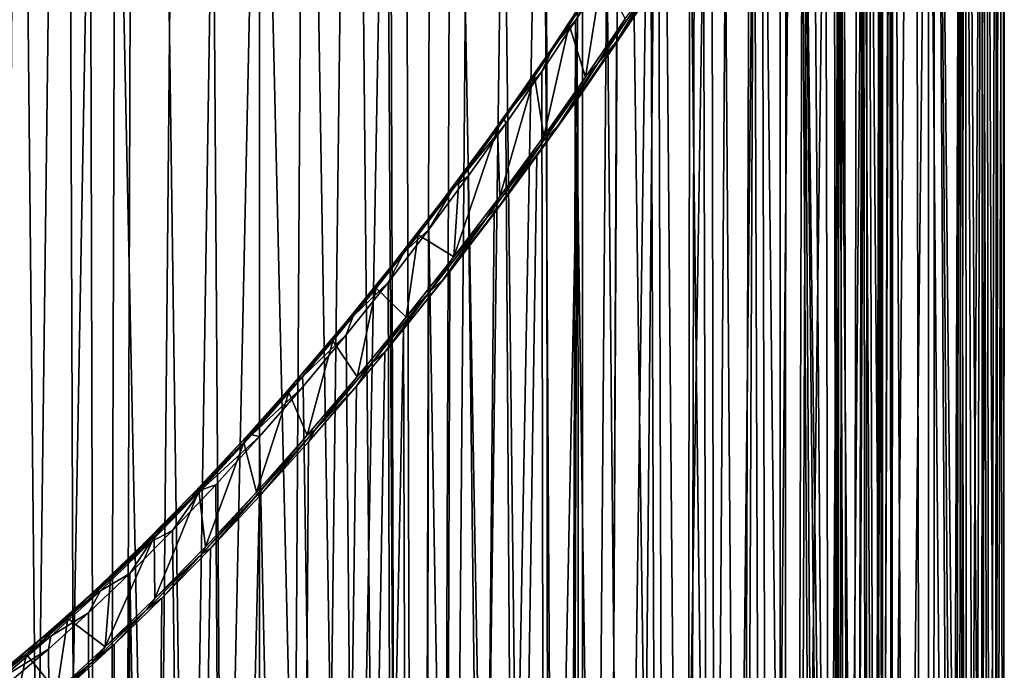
# Model space of a CAD drawing. Header units: millimetres. Extents: x -46 to 100, y -4 to 226.
# Tile 26 of 29: x 73 to 100, y 181 to 198. Entities that reach past the tile are written whole.
import ezdxf

# ---------------------------------------------------------------- set-up
doc = ezdxf.new("R2010")
doc.units = ezdxf.units.MM
doc.header["$LTSCALE"] = 65.185185
for name, color, linetype in [('30', 7, 'CONTINUOUS'), ('31', 7, 'CONTINUOUS'), ('32', 7, 'CONTINUOUS'), ('33', 7, 'CONTINUOUS'), ('34', 7, 'CONTINUOUS'), ('35', 7, 'CONTINUOUS'), ('36', 7, 'CONTINUOUS'), ('37', 7, 'CONTINUOUS'), ('38', 7, 'CONTINUOUS')]:
    doc.layers.add(name, color=color, linetype=linetype)

msp = doc.modelspace()

# ---------------------------------------------------------------- linework, layer by layer
at = {"layer": '30', "linetype": 'Continuous'}
for points in [[(78.603, 212.209, -158.985), (79.912, 23.798, 29.486), (79.912, 213.667, -160.383), (78.603, 212.209, -158.985)], [(77.312, 210.712, -157.667), (79.912, 23.798, 29.486), (78.603, 212.209, -158.985), (77.312, 210.712, -157.667)], [(76.045, 209.183, -156.432), (79.912, 23.798, 29.486), (77.312, 210.712, -157.667), (76.045, 209.183, -156.432)], [(74.81, 207.635, -155.287), (75.462, 23.443, 29.132), (76.045, 209.183, -156.432), (74.81, 207.635, -155.287)], [(75.462, 23.443, 29.132), (79.912, 23.798, 29.486), (76.045, 209.183, -156.432), (75.462, 23.443, 29.132)], [(73.616, 206.081, -154.235), (75.462, 23.443, 29.132), (74.81, 207.635, -155.287), (73.616, 206.081, -154.235)], [(72.468, 204.533, -153.281), (75.462, 23.443, 29.132), (73.616, 206.081, -154.235), (72.468, 204.533, -153.281)], [(71.373, 203, -152.424), (75.462, 23.443, 29.132), (72.468, 204.533, -153.281), (71.373, 203, -152.424)], [(71.235, 22.397, 28.086), (75.462, 23.443, 29.132), (71.373, 203, -152.424), (71.235, 22.397, 28.086)], [(79.912, 185.383, -188.667), (75.462, -4.132, 1.557), (78.595, 183.977, -187.2), (79.912, 185.383, -188.667)], [(79.912, -4.486, 1.202), (75.462, -4.132, 1.557), (79.912, 185.383, -188.667), (79.912, -4.486, 1.202)], [(78.595, 183.977, -187.2), (75.462, -4.132, 1.557), (77.289, 182.644, -185.684), (78.595, 183.977, -187.2)], [(77.289, 182.644, -185.684), (75.462, -4.132, 1.557), (76.005, 181.394, -184.133), (77.289, 182.644, -185.684)], [(76.005, 181.394, -184.133), (75.462, -4.132, 1.557), (74.75, 180.232, -182.558), (76.005, 181.394, -184.133)]]:
    msp.add_3dface(points, dxfattribs=at)
at = {"layer": '31', "linetype": 'Continuous'}
for points in [[(95.317, 225.344, -182.305), (95.549, 18.473, 24.162), (96.158, 225.49, -183.992), (95.317, 225.344, -182.305)], [(95.549, 18.473, 24.162), (97.932, 15.792, 21.48), (96.158, 225.49, -183.992), (95.549, 18.473, 24.162)], [(96.158, 225.49, -183.992), (97.932, 15.792, 21.48), (96.884, 225.515, -185.552), (96.158, 225.49, -183.992)], [(96.884, 225.515, -185.552), (97.932, 15.792, 21.48), (97.508, 225.436, -186.992), (96.884, 225.515, -185.552)], [(97.508, 225.436, -186.992), (97.932, 15.792, 21.48), (98.039, 225.269, -188.318), (97.508, 225.436, -186.992)], [(94.352, 225.057, -180.487), (95.549, 18.473, 24.162), (95.317, 225.344, -182.305), (94.352, 225.057, -180.487)], [(98.039, 225.269, -188.318), (97.932, 15.792, 21.48), (98.453, 156.168, -120.562), (98.039, 225.269, -188.318)], [(98.861, 224.714, -190.664), (98.039, 225.269, -188.318), (98.703, 157.869, -123.184), (98.861, 224.714, -190.664)], [(98.039, 225.269, -188.318), (98.453, 156.168, -120.562), (98.566, 157.419, -122.22), (98.039, 225.269, -188.318)], [(98.703, 157.869, -123.184), (98.039, 225.269, -188.318), (98.566, 157.419, -122.22), (98.703, 157.869, -123.184)], [(93.255, 224.61, -178.54), (95.549, 18.473, 24.162), (94.352, 225.057, -180.487), (93.255, 224.61, -178.54)], [(98.882, 158.183, -124.222), (98.861, 224.714, -190.664), (98.703, 157.869, -123.184), (98.882, 158.183, -124.222)], [(99.416, 223.926, -192.662), (98.861, 224.714, -190.664), (99.302, 158.345, -126.413), (99.416, 223.926, -192.662)], [(99.302, 158.345, -126.413), (98.861, 224.714, -190.664), (99.088, 158.344, -125.309), (99.302, 158.345, -126.413)], [(99.088, 158.344, -125.309), (98.861, 224.714, -190.664), (98.882, 158.183, -124.222), (99.088, 158.344, -125.309)], [(92.017, 223.984, -176.468), (92.382, 20.713, 26.401), (93.255, 224.61, -178.54), (92.017, 223.984, -176.468)], [(92.382, 20.713, 26.401), (95.549, 18.473, 24.162), (93.255, 224.61, -178.54), (92.382, 20.713, 26.401)], [(90.637, 223.158, -174.284), (92.382, 20.713, 26.401), (92.017, 223.984, -176.468), (90.637, 223.158, -174.284)], [(99.504, 158.185, -127.498), (99.416, 223.926, -192.662), (99.302, 158.345, -126.413), (99.504, 158.185, -127.498)], [(99.752, 222.947, -194.374), (99.416, 223.926, -192.662), (99.675, 157.874, -128.534), (99.752, 222.947, -194.374)], [(99.675, 157.874, -128.534), (99.416, 223.926, -192.662), (99.504, 158.185, -127.498), (99.675, 157.874, -128.534)], [(89.638, 222.489, -172.774), (92.382, 20.713, 26.401), (90.637, 223.158, -174.284), (89.638, 222.489, -172.774)], [(99.885, 156.853, -130.381), (99.752, 222.947, -194.374), (99.675, 157.874, -128.534), (99.885, 156.853, -130.381)], [(99.901, 221.798, -195.849), (99.752, 222.947, -194.374), (99.885, 156.853, -130.381), (99.901, 221.798, -195.849)], [(88.579, 221.722, -171.231), (88.59, 22.397, 28.086), (89.638, 222.489, -172.774), (88.579, 221.722, -171.231)], [(88.59, 22.397, 28.086), (92.382, 20.713, 26.401), (89.638, 222.489, -172.774), (88.59, 22.397, 28.086)], [(99.878, 220.477, -197.121), (99.901, 221.798, -195.849), (99.885, 155.381, -131.853), (99.878, 220.477, -197.121)], [(99.885, 155.381, -131.853), (99.901, 221.798, -195.849), (99.885, 156.853, -130.381), (99.885, 155.381, -131.853)], [(87.462, 220.854, -169.662), (88.59, 22.397, 28.086), (88.579, 221.722, -171.231), (87.462, 220.854, -169.662)], [(86.292, 219.885, -168.079), (88.59, 22.397, 28.086), (87.462, 220.854, -169.662), (86.292, 219.885, -168.079)], [(99.675, 153.534, -132.874), (99.878, 220.477, -197.121), (99.885, 155.381, -131.853), (99.675, 153.534, -132.874)], [(99.685, 218.963, -198.213), (99.878, 220.477, -197.121), (99.675, 153.534, -132.874), (99.685, 218.963, -198.213)], [(85.075, 218.818, -166.492), (88.59, 22.397, 28.086), (86.292, 219.885, -168.079), (85.075, 218.818, -166.492)], [(99.307, 217.222, -199.129), (99.685, 218.963, -198.213), (99.504, 152.498, -133.185), (99.307, 217.222, -199.129)], [(99.504, 152.498, -133.185), (99.685, 218.963, -198.213), (99.675, 153.534, -132.874), (99.504, 152.498, -133.185)], [(83.82, 217.656, -164.916), (84.363, 23.443, 29.132), (85.075, 218.818, -166.492), (83.82, 217.656, -164.916)], [(84.363, 23.443, 29.132), (88.59, 22.397, 28.086), (85.075, 218.818, -166.492), (84.363, 23.443, 29.132)], [(83.273, 217.131, -164.248), (84.363, 23.443, 29.132), (83.82, 217.656, -164.916), (83.273, 217.131, -164.248)], [(82.535, 216.406, -163.366), (84.363, 23.443, 29.132), (83.273, 217.131, -164.248), (82.535, 216.406, -163.366)], [(98.713, 215.203, -199.852), (99.307, 217.222, -199.129), (98.882, 149.222, -133.183), (98.713, 215.203, -199.852)], [(98.882, 149.222, -133.183), (99.307, 217.222, -199.129), (99.088, 150.309, -133.344), (98.882, 149.222, -133.183)], [(99.088, 150.309, -133.344), (99.307, 217.222, -199.129), (99.302, 151.413, -133.345), (99.088, 150.309, -133.344)], [(99.302, 151.413, -133.345), (99.307, 217.222, -199.129), (99.504, 152.498, -133.185), (99.302, 151.413, -133.345)], [(81.229, 215.073, -161.85), (84.363, 23.443, 29.132), (82.535, 216.406, -163.366), (81.229, 215.073, -161.85)], [(97.856, 212.848, -200.339), (98.713, 215.203, -199.852), (98.453, 145.562, -131.168), (97.856, 212.848, -200.339)], [(98.453, 145.562, -131.168), (98.713, 215.203, -199.852), (98.566, 147.22, -132.419), (98.453, 145.562, -131.168)], [(98.566, 147.22, -132.419), (98.713, 215.203, -199.852), (98.703, 148.184, -132.869), (98.566, 147.22, -132.419)], [(98.703, 148.184, -132.869), (98.713, 215.203, -199.852), (98.882, 149.222, -133.183), (98.703, 148.184, -132.869)], [(79.912, 213.667, -160.383), (84.363, 23.443, 29.132), (81.229, 215.073, -161.85), (79.912, 213.667, -160.383)], [(79.912, 213.667, -160.383), (79.912, 23.798, 29.486), (84.363, 23.443, 29.132), (79.912, 213.667, -160.383)], [(97.932, 3.52, 9.208), (95.549, 0.838, 6.527), (97.856, 212.848, -200.339), (97.932, 3.52, 9.208)], [(97.856, 212.848, -200.339), (95.549, 0.838, 6.527), (97.311, 211.525, -200.473), (97.856, 212.848, -200.339)], [(97.932, 3.52, 9.208), (97.856, 212.848, -200.339), (98.453, 145.562, -131.168), (97.932, 3.52, 9.208)], [(97.311, 211.525, -200.473), (95.549, 0.838, 6.527), (96.676, 210.094, -200.519), (97.311, 211.525, -200.473)], [(96.676, 210.094, -200.519), (95.549, 0.838, 6.527), (95.942, 208.549, -200.463), (96.676, 210.094, -200.519)], [(95.942, 208.549, -200.463), (95.549, 0.838, 6.527), (95.099, 206.885, -200.289), (95.942, 208.549, -200.463)], [(95.549, 0.838, 6.527), (92.382, -1.401, 4.287), (95.099, 206.885, -200.289), (95.549, 0.838, 6.527)], [(95.099, 206.885, -200.289), (92.382, -1.401, 4.287), (94.138, 205.098, -199.979), (95.099, 206.885, -200.289)], [(94.138, 205.098, -199.979), (92.382, -1.401, 4.287), (93.05, 203.189, -199.515), (94.138, 205.098, -199.979)], [(93.05, 203.189, -199.515), (92.382, -1.401, 4.287), (91.829, 201.163, -198.878), (93.05, 203.189, -199.515)], [(92.382, -1.401, 4.287), (88.59, -3.086, 2.603), (91.829, 201.163, -198.878), (92.382, -1.401, 4.287)], [(91.829, 201.163, -198.878), (88.59, -3.086, 2.603), (90.472, 199.03, -198.051), (91.829, 201.163, -198.878)], [(90.472, 199.03, -198.051), (88.59, -3.086, 2.603), (89.491, 197.557, -197.386), (90.472, 199.03, -198.051)], [(89.491, 197.557, -197.386), (88.59, -3.086, 2.603), (88.452, 196.05, -196.626), (89.491, 197.557, -197.386)], [(88.59, -3.086, 2.603), (84.363, -4.132, 1.557), (88.452, 196.05, -196.626), (88.59, -3.086, 2.603)], [(88.452, 196.05, -196.626), (84.363, -4.132, 1.557), (87.356, 194.517, -195.769), (88.452, 196.05, -196.626)], [(87.356, 194.517, -195.769), (84.363, -4.132, 1.557), (86.209, 192.969, -194.815), (87.356, 194.517, -195.769)], [(86.209, 192.969, -194.815), (84.363, -4.132, 1.557), (85.014, 191.415, -193.763), (86.209, 192.969, -194.815)], [(85.014, 191.415, -193.763), (84.363, -4.132, 1.557), (83.779, 189.867, -192.618), (85.014, 191.415, -193.763)], [(84.363, -4.132, 1.557), (79.912, -4.486, 1.202), (83.779, 189.867, -192.618), (84.363, -4.132, 1.557)], [(83.779, 189.867, -192.618), (79.912, -4.486, 1.202), (83.273, 189.249, -192.131), (83.779, 189.867, -192.618)], [(83.273, 189.249, -192.131), (79.912, -4.486, 1.202), (82.512, 188.338, -191.382), (83.273, 189.249, -192.131)], [(82.512, 188.338, -191.382), (79.912, -4.486, 1.202), (81.222, 186.841, -190.065), (82.512, 188.338, -191.382)], [(79.912, -4.486, 1.202), (79.912, 185.383, -188.667), (81.222, 186.841, -190.065), (79.912, -4.486, 1.202)]]:
    msp.add_3dface(points, dxfattribs=at)
at = {"layer": '32', "linetype": 'Continuous'}
for points in [[(89.1, 199.382, -195.068), (88.66, 196.634, -196.853), (88.223, 198.04, -194.488), (89.1, 199.382, -195.068)], [(89.721, 198.196, -197.615), (88.66, 196.634, -196.853), (89.1, 199.382, -195.068), (89.721, 198.196, -197.615)], [(88.223, 198.04, -194.488), (87.538, 195.041, -195.986), (87.289, 196.661, -193.818), (88.223, 198.04, -194.488)], [(88.66, 196.634, -196.853), (87.538, 195.041, -195.986), (88.223, 198.04, -194.488), (88.66, 196.634, -196.853)], [(87.289, 196.661, -193.818), (86.357, 193.427, -195.012), (86.299, 195.255, -193.055), (87.289, 196.661, -193.818)], [(87.538, 195.041, -195.986), (86.357, 193.427, -195.012), (87.289, 196.661, -193.818), (87.538, 195.041, -195.986)], [(86.357, 193.427, -195.012), (85.124, 191.804, -193.932), (86.299, 195.255, -193.055), (86.357, 193.427, -195.012)], [(86.299, 195.255, -193.055), (85.124, 191.804, -193.932), (85.257, 193.83, -192.197), (86.299, 195.255, -193.055)], [(85.257, 193.83, -192.197), (85.124, 191.804, -193.932), (84.169, 192.397, -191.245), (85.257, 193.83, -192.197)], [(84.169, 192.397, -191.245), (83.846, 190.185, -192.748), (83.041, 190.967, -190.202), (84.169, 192.397, -191.245)], [(85.124, 191.804, -193.932), (83.846, 190.185, -192.748), (84.169, 192.397, -191.245), (85.124, 191.804, -193.932)], [(83.041, 190.967, -190.202), (82.531, 188.585, -191.467), (81.88, 189.553, -189.07), (83.041, 190.967, -190.202)], [(83.846, 190.185, -192.748), (82.531, 188.585, -191.467), (83.041, 190.967, -190.202), (83.846, 190.185, -192.748)], [(81.88, 189.553, -189.07), (81.19, 187.017, -190.094), (80.695, 188.169, -187.859), (81.88, 189.553, -189.07)], [(82.531, 188.585, -191.467), (81.19, 187.017, -190.094), (81.88, 189.553, -189.07), (82.531, 188.585, -191.467)], [(79.828, 185.492, -188.635), (79.492, 186.821, -186.569), (80.695, 188.169, -187.859), (79.828, 185.492, -188.635)], [(81.19, 187.017, -190.094), (79.828, 185.492, -188.635), (80.695, 188.169, -187.859), (81.19, 187.017, -190.094)], [(79.492, 186.821, -186.569), (78.458, 184.024, -187.1), (78.28, 185.522, -185.211), (79.492, 186.821, -186.569)], [(79.828, 185.492, -188.635), (78.458, 184.024, -187.1), (79.492, 186.821, -186.569), (79.828, 185.492, -188.635)], [(78.28, 185.522, -185.211), (77.101, 182.635, -185.513), (77.083, 184.298, -183.811), (78.28, 185.522, -185.211)], [(78.458, 184.024, -187.1), (77.101, 182.635, -185.513), (78.28, 185.522, -185.211), (78.458, 184.024, -187.1)], [(77.083, 184.298, -183.811), (75.768, 181.338, -183.889), (75.907, 183.154, -182.378), (77.083, 184.298, -183.811)], [(77.101, 182.635, -185.513), (75.768, 181.338, -183.889), (77.083, 184.298, -183.811), (77.101, 182.635, -185.513)], [(75.907, 183.154, -182.378), (75.768, 181.338, -183.889), (74.762, 182.096, -180.924), (75.907, 183.154, -182.378)], [(74.762, 182.096, -180.924), (74.468, 180.137, -182.24), (73.655, 181.132, -179.463), (74.762, 182.096, -180.924)], [(75.768, 181.338, -183.889), (74.468, 180.137, -182.24), (74.762, 182.096, -180.924), (75.768, 181.338, -183.889)], [(73.655, 181.132, -179.463), (73.212, 179.041, -180.582), (72.595, 180.263, -178.009), (73.655, 181.132, -179.463)], [(74.468, 180.137, -182.24), (73.212, 179.041, -180.582), (73.655, 181.132, -179.463), (74.468, 180.137, -182.24)]]:
    msp.add_3dface(points, dxfattribs=at)
at = {"layer": '33', "linetype": 'Continuous'}
for points in [[(79.912, 21.464, 27.577), (75.844, 21.115, 27.228), (79.912, 211.024, -161.982), (79.912, 21.464, 27.577)], [(79.912, 211.024, -161.982), (75.844, 21.115, 27.228), (78.743, 209.677, -160.692), (79.912, 211.024, -161.982)], [(78.743, 209.677, -160.692), (75.844, 21.115, 27.228), (77.593, 208.295, -159.478), (78.743, 209.677, -160.692)], [(77.593, 208.295, -159.478), (75.844, 21.115, 27.228), (76.465, 206.885, -158.343), (77.593, 208.295, -159.478)], [(76.465, 206.885, -158.343), (75.844, 21.115, 27.228), (75.369, 205.46, -157.293), (76.465, 206.885, -158.343)], [(75.369, 205.46, -157.293), (72.012, 20.088, 26.2), (74.312, 204.034, -156.335), (75.369, 205.46, -157.293)], [(75.844, 21.115, 27.228), (72.012, 20.088, 26.2), (75.369, 205.46, -157.293), (75.844, 21.115, 27.228)], [(74.312, 204.034, -156.335), (72.012, 20.088, 26.2), (73.3, 202.617, -155.469), (74.312, 204.034, -156.335)], [(78.735, 185.683, -184.667), (79.912, -2.577, 3.536), (79.912, 186.982, -186.024), (78.735, 185.683, -184.667)], [(77.572, 184.457, -183.269), (79.912, -2.577, 3.536), (78.735, 185.683, -184.667), (77.572, 184.457, -183.269)], [(76.43, 183.308, -181.84), (79.912, -2.577, 3.536), (77.572, 184.457, -183.269), (76.43, 183.308, -181.84)], [(75.317, 182.245, -180.392), (75.844, -2.228, 3.885), (76.43, 183.308, -181.84), (75.317, 182.245, -180.392)], [(75.844, -2.228, 3.885), (79.912, -2.577, 3.536), (76.43, 183.308, -181.84), (75.844, -2.228, 3.885)], [(74.242, 181.273, -178.938), (75.844, -2.228, 3.885), (75.317, 182.245, -180.392), (74.242, 181.273, -178.938)], [(73.212, 180.396, -177.492), (75.844, -2.228, 3.885), (74.242, 181.273, -178.938), (73.212, 180.396, -177.492)]]:
    msp.add_3dface(points, dxfattribs=at)
at = {"layer": '34', "linetype": 'Continuous'}
for points in [[(93.903, 16.272, 22.385), (91.185, 18.441, 24.554), (93.359, 221.529, -181.82), (93.903, 16.272, 22.385)], [(93.359, 221.529, -181.82), (91.185, 18.441, 24.554), (92.552, 221.303, -180.226), (93.359, 221.529, -181.82)], [(94.055, 221.63, -183.29), (93.903, 16.272, 22.385), (93.359, 221.529, -181.82), (94.055, 221.63, -183.29)], [(94.65, 221.623, -184.639), (93.903, 16.272, 22.385), (94.055, 221.63, -183.29), (94.65, 221.623, -184.639)], [(93.903, 16.272, 22.385), (94.65, 221.623, -184.639), (95.168, 156.168, -120.562), (93.903, 16.272, 22.385)], [(94.65, 221.623, -184.639), (95.578, 221.346, -187.01), (95.168, 156.168, -120.562), (94.65, 221.623, -184.639)], [(92.552, 221.303, -180.226), (91.185, 18.441, 24.554), (91.625, 220.931, -178.506), (92.552, 221.303, -180.226)], [(95.168, 156.168, -120.562), (95.578, 221.346, -187.01), (95.303, 157.408, -122.198), (95.168, 156.168, -120.562)], [(95.303, 157.408, -122.198), (95.578, 221.346, -187.01), (95.467, 157.86, -123.159), (95.303, 157.408, -122.198)], [(95.467, 157.86, -123.159), (95.578, 221.346, -187.01), (95.683, 158.178, -124.201), (95.467, 157.86, -123.159)], [(95.578, 221.346, -187.01), (96.218, 220.8, -189.001), (95.683, 158.178, -124.201), (95.578, 221.346, -187.01)], [(91.625, 220.931, -178.506), (91.185, 18.441, 24.554), (90.569, 220.393, -176.662), (91.625, 220.931, -178.506)], [(95.683, 158.178, -124.201), (96.218, 220.8, -189.001), (95.932, 158.344, -125.299), (95.683, 158.178, -124.201)], [(95.932, 158.344, -125.299), (96.218, 220.8, -189.001), (96.191, 158.345, -126.415), (95.932, 158.344, -125.299)], [(96.191, 158.345, -126.415), (96.218, 220.8, -189.001), (96.432, 158.183, -127.509), (96.191, 158.345, -126.415)], [(96.218, 220.8, -189.001), (96.629, 220.05, -190.678), (96.432, 158.183, -127.509), (96.218, 220.8, -189.001)], [(91.185, 18.441, 24.554), (87.813, 20.088, 26.2), (90.569, 220.393, -176.662), (91.185, 18.441, 24.554)], [(90.569, 220.393, -176.662), (87.813, 20.088, 26.2), (89.381, 219.67, -174.703), (90.569, 220.393, -176.662)], [(96.432, 158.183, -127.509), (96.629, 220.05, -190.678), (96.636, 157.868, -128.549), (96.432, 158.183, -127.509)], [(96.629, 220.05, -190.678), (96.852, 219.128, -192.103), (96.636, 157.868, -128.549), (96.629, 220.05, -190.678)], [(89.381, 219.67, -174.703), (87.813, 20.088, 26.2), (88.515, 219.077, -173.341), (89.381, 219.67, -174.703)], [(96.636, 157.868, -128.549), (96.852, 219.128, -192.103), (96.881, 156.848, -130.388), (96.636, 157.868, -128.549)], [(96.852, 219.128, -192.103), (96.911, 218.044, -193.32), (96.881, 156.848, -130.388), (96.852, 219.128, -192.103)], [(88.515, 219.077, -173.341), (87.813, 20.088, 26.2), (87.591, 218.391, -171.942), (88.515, 219.077, -173.341)], [(87.813, 20.088, 26.2), (83.981, 21.115, 27.228), (87.591, 218.391, -171.942), (87.813, 20.088, 26.2)], [(87.591, 218.391, -171.942), (83.981, 21.115, 27.228), (86.612, 217.61, -170.514), (87.591, 218.391, -171.942)], [(96.911, 218.044, -193.32), (96.815, 216.789, -194.358), (96.881, 155.388, -131.848), (96.911, 218.044, -193.32)], [(96.881, 156.848, -130.388), (96.911, 218.044, -193.32), (96.881, 155.388, -131.848), (96.881, 156.848, -130.388)], [(86.612, 217.61, -170.514), (83.981, 21.115, 27.228), (85.582, 216.733, -169.068), (86.612, 217.61, -170.514)], [(85.582, 216.733, -169.068), (83.981, 21.115, 27.228), (84.508, 215.761, -167.615), (85.582, 216.733, -169.068)], [(96.815, 216.789, -194.358), (96.556, 215.335, -195.229), (96.636, 153.549, -132.868), (96.815, 216.789, -194.358)], [(96.881, 155.388, -131.848), (96.815, 216.789, -194.358), (96.636, 153.549, -132.868), (96.881, 155.388, -131.848)], [(84.508, 215.761, -167.615), (83.981, 21.115, 27.228), (83.395, 214.698, -166.166), (84.508, 215.761, -167.615)], [(96.556, 215.335, -195.229), (96.111, 213.634, -195.926), (96.432, 152.509, -133.183), (96.556, 215.335, -195.229)], [(96.636, 153.549, -132.868), (96.556, 215.335, -195.229), (96.432, 152.509, -133.183), (96.636, 153.549, -132.868)], [(83.981, 21.115, 27.228), (79.912, 21.464, 27.577), (83.395, 214.698, -166.166), (83.981, 21.115, 27.228)], [(83.395, 214.698, -166.166), (79.912, 21.464, 27.577), (82.252, 213.55, -164.737), (83.395, 214.698, -166.166)], [(82.252, 213.55, -164.737), (79.912, 21.464, 27.577), (81.09, 212.324, -163.34), (82.252, 213.55, -164.737)], [(96.111, 213.634, -195.926), (95.441, 211.631, -196.415), (95.932, 150.299, -133.344), (96.111, 213.634, -195.926)], [(96.191, 151.415, -133.345), (96.111, 213.634, -195.926), (95.932, 150.299, -133.344), (96.191, 151.415, -133.345)], [(96.432, 152.509, -133.183), (96.111, 213.634, -195.926), (96.191, 151.415, -133.345), (96.432, 152.509, -133.183)], [(79.912, 21.464, 27.577), (79.912, 211.024, -161.982), (81.09, 212.324, -163.34), (79.912, 21.464, 27.577)], [(95.441, 211.631, -196.415), (94.489, 209.264, -196.635), (95.303, 147.198, -132.408), (95.441, 211.631, -196.415)], [(95.467, 148.159, -132.86), (95.441, 211.631, -196.415), (95.303, 147.198, -132.408), (95.467, 148.159, -132.86)], [(95.932, 150.299, -133.344), (95.441, 211.631, -196.415), (95.683, 149.201, -133.178), (95.932, 150.299, -133.344)], [(95.683, 149.201, -133.178), (95.441, 211.631, -196.415), (95.467, 148.159, -132.86), (95.683, 149.201, -133.178)], [(93.886, 207.924, -196.615), (93.903, 2.615, 8.728), (94.489, 209.264, -196.635), (93.886, 207.924, -196.615)], [(93.903, 2.615, 8.728), (95.808, 5.181, 11.294), (94.489, 209.264, -196.635), (93.903, 2.615, 8.728)], [(95.303, 147.198, -132.408), (94.489, 209.264, -196.635), (95.168, 145.562, -131.168), (95.303, 147.198, -132.408)], [(94.489, 209.264, -196.635), (95.808, 5.181, 11.294), (95.168, 145.562, -131.168), (94.489, 209.264, -196.635)], [(93.187, 206.471, -196.49), (93.903, 2.615, 8.728), (93.886, 207.924, -196.615), (93.187, 206.471, -196.49)], [(92.381, 204.9, -196.242), (93.903, 2.615, 8.728), (93.187, 206.471, -196.49), (92.381, 204.9, -196.242)], [(91.46, 203.21, -195.854), (93.903, 2.615, 8.728), (92.381, 204.9, -196.242), (91.46, 203.21, -195.854)], [(90.416, 201.403, -195.306), (91.185, 0.446, 6.559), (91.46, 203.21, -195.854), (90.416, 201.403, -195.306)], [(91.185, 0.446, 6.559), (93.903, 2.615, 8.728), (91.46, 203.21, -195.854), (91.185, 0.446, 6.559)], [(89.245, 199.486, -194.581), (91.185, 0.446, 6.559), (90.416, 201.403, -195.306), (89.245, 199.486, -194.581)], [(88.394, 198.154, -193.99), (91.185, 0.446, 6.559), (89.245, 199.486, -194.581), (88.394, 198.154, -193.99)], [(87.486, 196.786, -193.31), (87.813, -1.2, 4.912), (88.394, 198.154, -193.99), (87.486, 196.786, -193.31)], [(87.813, -1.2, 4.912), (91.185, 0.446, 6.559), (88.394, 198.154, -193.99), (87.813, -1.2, 4.912)], [(86.525, 195.389, -192.538), (87.813, -1.2, 4.912), (87.486, 196.786, -193.31), (86.525, 195.389, -192.538)], [(85.513, 193.972, -191.672), (87.813, -1.2, 4.912), (86.525, 195.389, -192.538), (85.513, 193.972, -191.672)], [(84.456, 192.546, -190.713), (87.813, -1.2, 4.912), (85.513, 193.972, -191.672), (84.456, 192.546, -190.713)], [(83.36, 191.122, -189.664), (83.981, -2.228, 3.885), (84.456, 192.546, -190.713), (83.36, 191.122, -189.664)], [(83.981, -2.228, 3.885), (87.813, -1.2, 4.912), (84.456, 192.546, -190.713), (83.981, -2.228, 3.885)], [(82.232, 189.712, -188.528), (83.981, -2.228, 3.885), (83.36, 191.122, -189.664), (82.232, 189.712, -188.528)], [(81.081, 188.33, -187.314), (83.981, -2.228, 3.885), (82.232, 189.712, -188.528), (81.081, 188.33, -187.314)], [(79.912, 186.982, -186.024), (83.981, -2.228, 3.885), (81.081, 188.33, -187.314), (79.912, 186.982, -186.024)], [(79.912, -2.577, 3.536), (83.981, -2.228, 3.885), (79.912, 186.982, -186.024), (79.912, -2.577, 3.536)]]:
    msp.add_3dface(points, dxfattribs=at)
at = {"layer": '35', "linetype": 'Continuous'}
for points in [[(78.458, 184.024, -187.1), (79.828, 185.492, -188.635), (78.369, 183.843, -187.008), (78.458, 184.024, -187.1)], [(78.369, 183.843, -187.008), (79.828, 185.492, -188.635), (79.853, 185.431, -188.673), (78.369, 183.843, -187.008)], [(78.595, 183.977, -187.2), (78.369, 183.843, -187.008), (79.853, 185.431, -188.673), (78.595, 183.977, -187.2)], [(78.595, 183.977, -187.2), (79.853, 185.431, -188.673), (79.857, 185.425, -188.675), (78.595, 183.977, -187.2)], [(79.912, 185.383, -188.667), (78.595, 183.977, -187.2), (79.857, 185.425, -188.675), (79.912, 185.383, -188.667)], [(77.101, 182.635, -185.513), (78.458, 184.024, -187.1), (78.369, 183.843, -187.008), (77.101, 182.635, -185.513)], [(78.595, 183.977, -187.2), (77.289, 182.644, -185.684), (78.369, 183.843, -187.008), (78.595, 183.977, -187.2)], [(76.887, 182.337, -185.266), (77.101, 182.635, -185.513), (78.369, 183.843, -187.008), (76.887, 182.337, -185.266)], [(77.289, 182.644, -185.684), (76.887, 182.337, -185.266), (78.369, 183.843, -187.008), (77.289, 182.644, -185.684)], [(75.768, 181.338, -183.889), (77.101, 182.635, -185.513), (76.887, 182.337, -185.266), (75.768, 181.338, -183.889)], [(77.289, 182.644, -185.684), (76.005, 181.394, -184.133), (76.887, 182.337, -185.266), (77.289, 182.644, -185.684)], [(75.41, 180.916, -183.45), (75.768, 181.338, -183.889), (76.887, 182.337, -185.266), (75.41, 180.916, -183.45)], [(76.005, 181.394, -184.133), (75.41, 180.916, -183.45), (76.887, 182.337, -185.266), (76.005, 181.394, -184.133)], [(74.468, 180.137, -182.24), (75.768, 181.338, -183.889), (75.41, 180.916, -183.45), (74.468, 180.137, -182.24)], [(76.005, 181.394, -184.133), (74.75, 180.232, -182.558), (75.41, 180.916, -183.45), (76.005, 181.394, -184.133)], [(73.941, 179.586, -181.56), (74.468, 180.137, -182.24), (75.41, 180.916, -183.45), (73.941, 179.586, -181.56)], [(74.75, 180.232, -182.558), (73.941, 179.586, -181.56), (75.41, 180.916, -183.45), (74.75, 180.232, -182.558)]]:
    msp.add_3dface(points, dxfattribs=at)
at = {"layer": '36', "linetype": 'Continuous'}
for points in [[(90.472, 199.03, -198.051), (89.473, 197.567, -197.404), (90.975, 199.854, -198.408), (90.472, 199.03, -198.051)], [(90.975, 199.854, -198.408), (89.473, 197.567, -197.404), (90.476, 199.231, -198.145), (90.975, 199.854, -198.408)], [(90.476, 199.231, -198.145), (89.473, 197.567, -197.404), (89.003, 197.021, -197.126), (90.476, 199.231, -198.145)], [(89.721, 198.196, -197.615), (90.476, 199.231, -198.145), (89.003, 197.021, -197.126), (89.721, 198.196, -197.615)], [(90.472, 199.03, -198.051), (89.491, 197.557, -197.386), (89.473, 197.567, -197.404), (90.472, 199.03, -198.051)], [(88.66, 196.634, -196.853), (89.721, 198.196, -197.615), (89.003, 197.021, -197.126), (88.66, 196.634, -196.853)], [(89.473, 197.567, -197.404), (87.946, 195.362, -196.261), (89.003, 197.021, -197.126), (89.473, 197.567, -197.404)], [(88.452, 196.05, -196.626), (87.946, 195.362, -196.261), (89.473, 197.567, -197.404), (88.452, 196.05, -196.626)], [(89.491, 197.557, -197.386), (88.452, 196.05, -196.626), (89.473, 197.567, -197.404), (89.491, 197.557, -197.386)], [(89.003, 197.021, -197.126), (87.946, 195.362, -196.261), (87.507, 194.89, -195.98), (89.003, 197.021, -197.126)], [(88.66, 196.634, -196.853), (89.003, 197.021, -197.126), (87.507, 194.89, -195.98), (88.66, 196.634, -196.853)], [(87.538, 195.041, -195.986), (88.66, 196.634, -196.853), (87.507, 194.89, -195.98), (87.538, 195.041, -195.986)], [(88.452, 196.05, -196.626), (87.356, 194.517, -195.769), (87.946, 195.362, -196.261), (88.452, 196.05, -196.626)], [(87.946, 195.362, -196.261), (86.4, 193.241, -194.994), (87.507, 194.89, -195.98), (87.946, 195.362, -196.261)], [(87.356, 194.517, -195.769), (86.4, 193.241, -194.994), (87.946, 195.362, -196.261), (87.356, 194.517, -195.769)], [(86.357, 193.427, -195.012), (87.538, 195.041, -195.986), (87.507, 194.89, -195.98), (86.357, 193.427, -195.012)], [(87.507, 194.89, -195.98), (86.4, 193.241, -194.994), (85.995, 192.838, -194.717), (87.507, 194.89, -195.98)], [(86.357, 193.427, -195.012), (87.507, 194.89, -195.98), (85.995, 192.838, -194.717), (86.357, 193.427, -195.012)], [(87.356, 194.517, -195.769), (86.209, 192.969, -194.815), (86.4, 193.241, -194.994), (87.356, 194.517, -195.769)], [(86.4, 193.241, -194.994), (84.841, 191.202, -193.614), (85.995, 192.838, -194.717), (86.4, 193.241, -194.994)], [(85.014, 191.415, -193.763), (84.841, 191.202, -193.614), (86.4, 193.241, -194.994), (85.014, 191.415, -193.763)], [(86.209, 192.969, -194.815), (85.014, 191.415, -193.763), (86.4, 193.241, -194.994), (86.209, 192.969, -194.815)], [(85.124, 191.804, -193.932), (86.357, 193.427, -195.012), (85.995, 192.838, -194.717), (85.124, 191.804, -193.932)], [(85.995, 192.838, -194.717), (84.841, 191.202, -193.614), (84.471, 190.865, -193.349), (85.995, 192.838, -194.717)], [(85.124, 191.804, -193.932), (85.995, 192.838, -194.717), (84.471, 190.865, -193.349), (85.124, 191.804, -193.932)], [(83.846, 190.185, -192.748), (85.124, 191.804, -193.932), (84.471, 190.865, -193.349), (83.846, 190.185, -192.748)], [(85.014, 191.415, -193.763), (83.779, 189.867, -192.618), (84.841, 191.202, -193.614), (85.014, 191.415, -193.763)], [(84.841, 191.202, -193.614), (83.273, 189.249, -192.131), (84.471, 190.865, -193.349), (84.841, 191.202, -193.614)], [(83.779, 189.867, -192.618), (83.273, 189.249, -192.131), (84.841, 191.202, -193.614), (83.779, 189.867, -192.618)], [(84.471, 190.865, -193.349), (83.273, 189.249, -192.131), (82.937, 188.971, -191.882), (84.471, 190.865, -193.349)], [(83.846, 190.185, -192.748), (84.471, 190.865, -193.349), (82.937, 188.971, -191.882), (83.846, 190.185, -192.748)], [(82.531, 188.585, -191.467), (83.846, 190.185, -192.748), (82.937, 188.971, -191.882), (82.531, 188.585, -191.467)], [(83.273, 189.249, -192.131), (82.512, 188.338, -191.382), (82.937, 188.971, -191.882), (83.273, 189.249, -192.131)], [(82.937, 188.971, -191.882), (82.512, 188.338, -191.382), (81.399, 187.157, -190.322), (82.937, 188.971, -191.882)], [(82.531, 188.585, -191.467), (82.937, 188.971, -191.882), (81.399, 187.157, -190.322), (82.531, 188.585, -191.467)], [(81.19, 187.017, -190.094), (82.531, 188.585, -191.467), (81.399, 187.157, -190.322), (81.19, 187.017, -190.094)], [(82.512, 188.338, -191.382), (81.222, 186.841, -190.065), (81.399, 187.157, -190.322), (82.512, 188.338, -191.382)], [(79.912, 185.383, -188.667), (79.857, 185.425, -188.675), (81.399, 187.157, -190.322), (79.912, 185.383, -188.667)], [(79.857, 185.425, -188.675), (81.19, 187.017, -190.094), (81.399, 187.157, -190.322), (79.857, 185.425, -188.675)], [(81.222, 186.841, -190.065), (79.912, 185.383, -188.667), (81.399, 187.157, -190.322), (81.222, 186.841, -190.065)], [(79.828, 185.492, -188.635), (81.19, 187.017, -190.094), (79.853, 185.431, -188.673), (79.828, 185.492, -188.635)], [(79.853, 185.431, -188.673), (81.19, 187.017, -190.094), (79.857, 185.425, -188.675), (79.853, 185.431, -188.673)]]:
    msp.add_3dface(points, dxfattribs=at)
at = {"layer": '37', "linetype": 'Continuous'}
for points in [[(79.553, 186.976, -186.358), (78.101, 185.366, -184.967), (78.18, 185.507, -184.771), (79.553, 186.976, -186.358)], [(79.548, 186.972, -186.367), (78.101, 185.366, -184.967), (79.553, 186.976, -186.358), (79.548, 186.972, -186.367)], [(79.492, 186.831, -186.559), (78.101, 185.366, -184.967), (79.548, 186.972, -186.367), (79.492, 186.831, -186.559)], [(79.706, 187.031, -186.163), (78.18, 185.507, -184.771), (78.347, 185.553, -184.585), (79.706, 187.031, -186.163)], [(79.702, 187.031, -186.167), (78.18, 185.507, -184.771), (79.706, 187.031, -186.163), (79.702, 187.031, -186.167)], [(79.553, 186.976, -186.358), (78.18, 185.507, -184.771), (79.702, 187.031, -186.167), (79.553, 186.976, -186.358)], [(79.912, 186.982, -186.024), (79.706, 187.031, -186.163), (78.347, 185.553, -184.585), (79.912, 186.982, -186.024)], [(78.735, 185.683, -184.667), (79.912, 186.982, -186.024), (78.347, 185.553, -184.585), (78.735, 185.683, -184.667)], [(79.492, 186.831, -186.559), (78.28, 185.522, -185.211), (78.101, 185.366, -184.967), (79.492, 186.831, -186.559)], [(79.492, 186.821, -186.569), (78.28, 185.522, -185.211), (79.492, 186.831, -186.559), (79.492, 186.821, -186.569)], [(78.347, 185.553, -184.585), (76.813, 184.119, -183.11), (76.992, 184.155, -182.933), (78.347, 185.553, -184.585)], [(78.18, 185.507, -184.771), (76.813, 184.119, -183.11), (78.347, 185.553, -184.585), (78.18, 185.507, -184.771)], [(77.572, 184.457, -183.269), (78.347, 185.553, -184.585), (76.992, 184.155, -182.933), (77.572, 184.457, -183.269)], [(77.572, 184.457, -183.269), (78.735, 185.683, -184.667), (78.347, 185.553, -184.585), (77.572, 184.457, -183.269)], [(78.101, 185.366, -184.967), (76.715, 183.983, -183.301), (78.18, 185.507, -184.771), (78.101, 185.366, -184.967)], [(78.18, 185.507, -184.771), (76.715, 183.983, -183.301), (76.813, 184.119, -183.11), (78.18, 185.507, -184.771)], [(78.101, 185.366, -184.967), (77.083, 184.298, -183.811), (76.715, 183.983, -183.301), (78.101, 185.366, -184.967)], [(78.28, 185.522, -185.211), (77.083, 184.298, -183.811), (78.101, 185.366, -184.967), (78.28, 185.522, -185.211)], [(77.083, 184.298, -183.811), (75.907, 183.154, -182.378), (76.715, 183.983, -183.301), (77.083, 184.298, -183.811)], [(76.43, 183.308, -181.84), (77.572, 184.457, -183.269), (76.992, 184.155, -182.933), (76.43, 183.308, -181.84)], [(76.715, 183.983, -183.301), (75.338, 182.688, -181.561), (76.813, 184.119, -183.11), (76.715, 183.983, -183.301)], [(76.813, 184.119, -183.11), (75.338, 182.688, -181.561), (75.455, 182.817, -181.376), (76.813, 184.119, -183.11)], [(76.715, 183.983, -183.301), (75.907, 183.154, -182.378), (75.338, 182.688, -181.561), (76.715, 183.983, -183.301)], [(76.992, 184.155, -182.933), (75.455, 182.817, -181.376), (75.645, 182.841, -181.209), (76.992, 184.155, -182.933)], [(76.813, 184.119, -183.11), (75.455, 182.817, -181.376), (76.992, 184.155, -182.933), (76.813, 184.119, -183.11)], [(76.43, 183.308, -181.84), (76.992, 184.155, -182.933), (75.645, 182.841, -181.209), (76.43, 183.308, -181.84)], [(75.907, 183.154, -182.378), (74.762, 182.096, -180.924), (75.338, 182.688, -181.561), (75.907, 183.154, -182.378)], [(75.317, 182.245, -180.392), (76.43, 183.308, -181.84), (75.645, 182.841, -181.209), (75.317, 182.245, -180.392)], [(75.455, 182.817, -181.376), (73.973, 181.485, -179.75), (74.107, 181.606, -179.571), (75.455, 182.817, -181.376)], [(75.338, 182.688, -181.561), (73.973, 181.485, -179.75), (75.455, 182.817, -181.376), (75.338, 182.688, -181.561)], [(75.338, 182.688, -181.561), (74.762, 182.096, -180.924), (73.973, 181.485, -179.75), (75.338, 182.688, -181.561)], [(75.645, 182.841, -181.209), (74.107, 181.606, -179.571), (74.307, 181.618, -179.413), (75.645, 182.841, -181.209)], [(75.455, 182.817, -181.376), (74.107, 181.606, -179.571), (75.645, 182.841, -181.209), (75.455, 182.817, -181.376)], [(75.317, 182.245, -180.392), (75.645, 182.841, -181.209), (74.307, 181.618, -179.413), (75.317, 182.245, -180.392)], [(74.762, 182.096, -180.924), (73.655, 181.132, -179.463), (73.973, 181.485, -179.75), (74.762, 182.096, -180.924)], [(74.242, 181.273, -178.938), (75.317, 182.245, -180.392), (74.307, 181.618, -179.413), (74.242, 181.273, -178.938)], [(74.107, 181.606, -179.571), (72.624, 180.382, -177.866), (72.775, 180.494, -177.695), (74.107, 181.606, -179.571)], [(73.973, 181.485, -179.75), (72.624, 180.382, -177.866), (74.107, 181.606, -179.571), (73.973, 181.485, -179.75)], [(74.307, 181.618, -179.413), (72.775, 180.494, -177.695), (72.982, 180.493, -177.548), (74.307, 181.618, -179.413)], [(74.107, 181.606, -179.571), (72.775, 180.494, -177.695), (74.307, 181.618, -179.413), (74.107, 181.606, -179.571)], [(74.242, 181.273, -178.938), (74.307, 181.618, -179.413), (72.982, 180.493, -177.548), (74.242, 181.273, -178.938)], [(73.655, 181.132, -179.463), (72.595, 180.263, -178.009), (73.973, 181.485, -179.75), (73.655, 181.132, -179.463)], [(73.973, 181.485, -179.75), (72.595, 180.263, -178.009), (72.624, 180.382, -177.866), (73.973, 181.485, -179.75)], [(73.212, 180.396, -177.492), (74.242, 181.273, -178.938), (72.982, 180.493, -177.548), (73.212, 180.396, -177.492)]]:
    msp.add_3dface(points, dxfattribs=at)
at = {"layer": '38', "linetype": 'Continuous'}
for points in [[(89.106, 199.461, -194.798), (88.649, 198.71, -194.75), (87.798, 197.466, -193.873), (89.106, 199.461, -194.798)], [(88.394, 198.154, -193.99), (89.106, 199.461, -194.798), (87.798, 197.466, -193.873), (88.394, 198.154, -193.99)], [(89.1, 199.382, -195.068), (88.223, 198.04, -194.488), (88.649, 198.71, -194.75), (89.1, 199.382, -195.068)], [(88.394, 198.154, -193.99), (89.245, 199.486, -194.581), (89.106, 199.461, -194.798), (88.394, 198.154, -193.99)], [(88.649, 198.71, -194.75), (87.375, 196.829, -193.829), (87.798, 197.466, -193.873), (88.649, 198.71, -194.75)], [(88.649, 198.71, -194.75), (88.223, 198.04, -194.488), (87.375, 196.829, -193.829), (88.649, 198.71, -194.75)], [(88.223, 198.04, -194.488), (87.289, 196.661, -193.818), (87.375, 196.829, -193.829), (88.223, 198.04, -194.488)], [(87.486, 196.786, -193.31), (88.394, 198.154, -193.99), (87.798, 197.466, -193.873), (87.486, 196.786, -193.31)], [(87.798, 197.466, -193.873), (87.375, 196.829, -193.829), (86.471, 195.545, -192.829), (87.798, 197.466, -193.873)], [(87.486, 196.786, -193.31), (87.798, 197.466, -193.873), (86.471, 195.545, -192.829), (87.486, 196.786, -193.31)], [(87.375, 196.829, -193.829), (86.087, 195.017, -192.802), (86.471, 195.545, -192.829), (87.375, 196.829, -193.829)], [(87.375, 196.829, -193.829), (86.299, 195.255, -193.055), (86.087, 195.017, -192.802), (87.375, 196.829, -193.829)], [(87.289, 196.661, -193.818), (86.299, 195.255, -193.055), (87.375, 196.829, -193.829), (87.289, 196.661, -193.818)], [(86.525, 195.389, -192.538), (87.486, 196.786, -193.31), (86.471, 195.545, -192.829), (86.525, 195.389, -192.538)], [(86.471, 195.545, -192.829), (86.087, 195.017, -192.802), (85.131, 193.696, -191.678), (86.471, 195.545, -192.829)], [(86.525, 195.389, -192.538), (86.471, 195.545, -192.829), (85.131, 193.696, -191.678), (86.525, 195.389, -192.538)], [(85.513, 193.972, -191.672), (86.525, 195.389, -192.538), (85.131, 193.696, -191.678), (85.513, 193.972, -191.672)], [(86.299, 195.255, -193.055), (85.257, 193.83, -192.197), (86.087, 195.017, -192.802), (86.299, 195.255, -193.055)], [(86.087, 195.017, -192.802), (84.788, 193.273, -191.679), (85.131, 193.696, -191.678), (86.087, 195.017, -192.802)], [(86.087, 195.017, -192.802), (85.257, 193.83, -192.197), (84.788, 193.273, -191.679), (86.087, 195.017, -192.802)], [(85.257, 193.83, -192.197), (84.169, 192.397, -191.245), (84.788, 193.273, -191.679), (85.257, 193.83, -192.197)], [(84.456, 192.546, -190.713), (85.513, 193.972, -191.672), (85.131, 193.696, -191.678), (84.456, 192.546, -190.713)], [(85.131, 193.696, -191.678), (84.788, 193.273, -191.679), (83.78, 191.92, -190.43), (85.131, 193.696, -191.678)], [(84.456, 192.546, -190.713), (85.131, 193.696, -191.678), (83.78, 191.92, -190.43), (84.456, 192.546, -190.713)], [(84.788, 193.273, -191.679), (83.482, 191.596, -190.469), (83.78, 191.92, -190.43), (84.788, 193.273, -191.679)], [(84.788, 193.273, -191.679), (84.169, 192.397, -191.245), (83.482, 191.596, -190.469), (84.788, 193.273, -191.679)], [(84.169, 192.397, -191.245), (83.041, 190.967, -190.202), (83.482, 191.596, -190.469), (84.169, 192.397, -191.245)], [(83.36, 191.122, -189.664), (84.456, 192.546, -190.713), (83.78, 191.92, -190.43), (83.36, 191.122, -189.664)], [(83.78, 191.92, -190.43), (83.482, 191.596, -190.469), (82.424, 190.216, -189.092), (83.78, 191.92, -190.43)], [(83.36, 191.122, -189.664), (83.78, 191.92, -190.43), (82.424, 190.216, -189.092), (83.36, 191.122, -189.664)], [(83.482, 191.596, -190.469), (82.172, 189.986, -189.177), (82.424, 190.216, -189.092), (83.482, 191.596, -190.469)], [(83.482, 191.596, -190.469), (83.041, 190.967, -190.202), (82.172, 189.986, -189.177), (83.482, 191.596, -190.469)], [(82.232, 189.712, -188.528), (83.36, 191.122, -189.664), (82.424, 190.216, -189.092), (82.232, 189.712, -188.528)], [(83.041, 190.967, -190.202), (81.88, 189.553, -189.07), (82.172, 189.986, -189.177), (83.041, 190.967, -190.202)], [(82.424, 190.216, -189.092), (82.172, 189.986, -189.177), (81.063, 188.586, -187.669), (82.424, 190.216, -189.092)], [(82.232, 189.712, -188.528), (82.424, 190.216, -189.092), (81.063, 188.586, -187.669), (82.232, 189.712, -188.528)], [(82.172, 189.986, -189.177), (80.86, 188.444, -187.808), (81.063, 188.586, -187.669), (82.172, 189.986, -189.177)], [(82.172, 189.986, -189.177), (81.88, 189.553, -189.07), (80.86, 188.444, -187.808), (82.172, 189.986, -189.177)], [(81.88, 189.553, -189.07), (80.695, 188.169, -187.859), (80.86, 188.444, -187.808), (81.88, 189.553, -189.07)], [(81.081, 188.33, -187.314), (82.232, 189.712, -188.528), (81.063, 188.586, -187.669), (81.081, 188.33, -187.314)], [(79.492, 186.831, -186.559), (79.548, 186.972, -186.367), (80.86, 188.444, -187.808), (79.492, 186.831, -186.559)], [(79.492, 186.821, -186.569), (79.492, 186.831, -186.559), (80.86, 188.444, -187.808), (79.492, 186.821, -186.569)], [(80.695, 188.169, -187.859), (79.492, 186.821, -186.569), (80.86, 188.444, -187.808), (80.695, 188.169, -187.859)], [(79.548, 186.972, -186.367), (79.553, 186.976, -186.358), (81.063, 188.586, -187.669), (79.548, 186.972, -186.367)], [(80.86, 188.444, -187.808), (79.548, 186.972, -186.367), (81.063, 188.586, -187.669), (80.86, 188.444, -187.808)], [(79.553, 186.976, -186.358), (79.702, 187.031, -186.167), (81.063, 188.586, -187.669), (79.553, 186.976, -186.358)], [(79.702, 187.031, -186.167), (81.081, 188.33, -187.314), (81.063, 188.586, -187.669), (79.702, 187.031, -186.167)], [(81.081, 188.33, -187.314), (79.702, 187.031, -186.167), (79.706, 187.031, -186.163), (81.081, 188.33, -187.314)], [(79.912, 186.982, -186.024), (81.081, 188.33, -187.314), (79.706, 187.031, -186.163), (79.912, 186.982, -186.024)]]:
    msp.add_3dface(points, dxfattribs=at)

doc.saveas('drawing.dxf')
